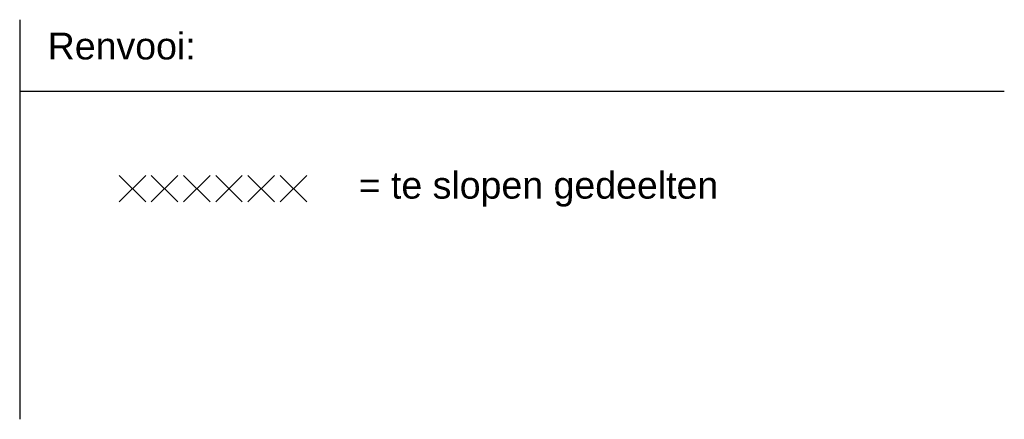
# Model space of a CAD drawing. Header units: millimetres. Extents: x 0 to 1134213, y -536989 to 313336.
# Tile 45 of 86: x 123505 to 132678, y 8905 to 12626. Entities that reach past the tile are written whole.
import ezdxf

# ---------------------------------------------------------------- set-up
doc = ezdxf.new("R2010")
doc.units = ezdxf.units.MM
for name, color, linetype in [('A--L01B_Algemeen (te verwijderen gedeelten)', 2, 'Continuous'), ('A--L09A_Renvooi', 1, 'Continuous'), ('A--L09B_Renvooi', 2, 'Continuous')]:
    doc.layers.add(name, color=color, linetype=linetype)
doc.styles.add('DVD_ALG 2.5mm_RE', font='arial.ttf', dxfattribs={"height": 2.5})

# ---------------------------------------------------------------- blocks, each defined once
blk = doc.blocks.new('sloopkruis geel lijnlengte 350')
at = {"layer": 'A--L01B_Algemeen (te verwijderen gedeelten)'}
for p, q in [((0, 0), (247.5, 247.5)), ((247.5, 0), (0, 247.5))]:
    blk.add_line(p, q, dxfattribs=at)

msp = doc.modelspace()

# ---------------------------------------------------------------- linework, layer by layer
at = {"layer": 'A--L09A_Renvooi'}
for points in [[(123505.5, 12625.9), (123505.5, 8905.2)], [(123505.5, 11959.8), (132677.9, 11959.8)]]:
    msp.add_lwpolyline(points, dxfattribs=at)

# ---------------------------------------------------------------- block references
at = {"layer": 'A--L01B_Algemeen (te verwijderen gedeelten)', "xscale": -1}
for p in [(124679.2, 10929.1), (124979.2, 10929.1), (125279.2, 10929.1), (125579.2, 10929.1), (125879.2, 10929.1), (126179.2, 10929.1)]:
    msp.add_blockref('sloopkruis geel lijnlengte 350', p, dxfattribs=at)

# ---------------------------------------------------------------- texts
at = {"layer": 'A--L09B_Renvooi', "char_height": 250, "attachment_point": 1, "style": 'DVD_ALG 2.5mm_RE'}
for s, insert, width in [('Renvooi:', (123766.7, 12505.8), 2001.647), ('\\pxt0;= te slopen gedeelten', (126663.4, 11209.8), 5254.331)]:
    msp.add_mtext(s, dxfattribs=dict(at, insert=insert, width=width))

doc.saveas('drawing.dxf')
